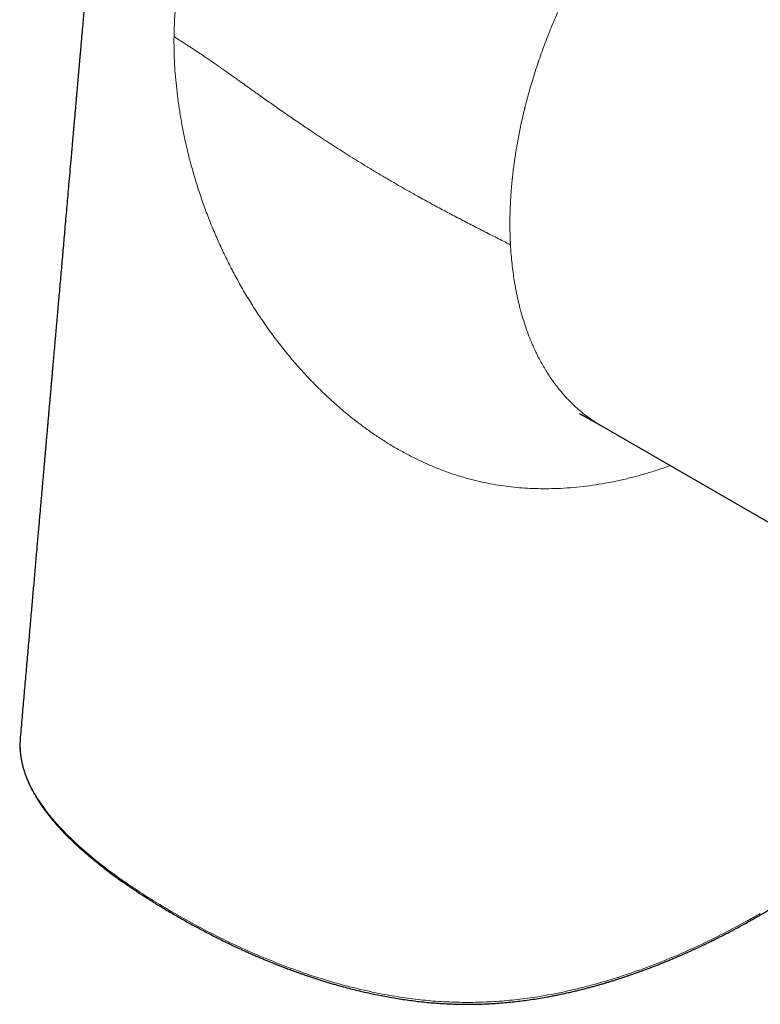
# Model space of a CAD drawing. Header units: millimetres. Extents: x 8 to 709, y 12 to 626.
# Tile 17 of 44: x 607 to 654, y 21 to 84. Entities that reach past the tile are written whole.
import ezdxf

# ---------------------------------------------------------------- set-up
doc = ezdxf.new("R2010")
doc.units = ezdxf.units.MM

msp = doc.modelspace()

# ---------------------------------------------------------------- linework, layer by layer
at = {"color": 7, "linetype": 'Continuous', "lineweight": 30}
msp.add_line((643.882, 57.709), (659.165, 48.886), dxfattribs=at)
at = {"color": 8, "linetype": 'Continuous', "lineweight": 0}
msp.add_arc((653.064, 26.278), 0.129, 305.98544, 9.21387, dxfattribs=at)
at = {"color": 7, "linetype": 'Continuous', "lineweight": 30}
for points, knots in [([(614.805, 127.494), (614.799, 127.43), (614.786, 127.278), (614.766, 127.044), (614.744, 126.794), (614.723, 126.559), (614.704, 126.341), (614.687, 126.141), (614.671, 125.958), (614.656, 125.787), (614.642, 125.629), (614.629, 125.484), (614.618, 125.351), (614.607, 125.231), (614.598, 125.123), (614.589, 125.028), (614.58, 124.916), (614.568, 124.783), (614.554, 124.622), (614.539, 124.454), (614.524, 124.28), (614.508, 124.101), (614.492, 123.917), (614.476, 123.728), (614.459, 123.532), (614.441, 123.327), (614.421, 123.101), (614.399, 122.855), (614.376, 122.586), (614.351, 122.302), (614.329, 122.055), (614.311, 121.847), (614.297, 121.682), (614.282, 121.513), (614.267, 121.343), (614.253, 121.178), (614.238, 121.012), (614.224, 120.849), (614.21, 120.689), (614.197, 120.544), (614.186, 120.413), (614.176, 120.304), (614.168, 120.214), (614.162, 120.141), (614.156, 120.071), (614.15, 120), (614.142, 119.912), (614.133, 119.806), (614.122, 119.681), (614.11, 119.544), (614.097, 119.397), (614.083, 119.239), (614.069, 119.074), (614.054, 118.901), (614.038, 118.722), (614.021, 118.533), (614.004, 118.335), (613.979, 118.051), (613.947, 117.687), (613.909, 117.249), (613.872, 116.823), (613.837, 116.423), (613.804, 116.049), (613.774, 115.7), (613.744, 115.36), (613.715, 115.029), (613.687, 114.709), (613.66, 114.398), (613.633, 114.098), (613.607, 113.796), (613.581, 113.494), (613.554, 113.192), (613.529, 112.906), (613.505, 112.634), (613.485, 112.404), (613.468, 112.212), (613.454, 112.05), (613.44, 111.882), (613.424, 111.706), (613.408, 111.521), (613.39, 111.313), (613.37, 111.081), (613.347, 110.823), (613.323, 110.553), (613.299, 110.27), (613.264, 109.877), (613.221, 109.379), (613.17, 108.797), (613.12, 108.231), (613.072, 107.682), (613.024, 107.13), (612.976, 106.578), (612.935, 106.109), (612.901, 105.729), (612.876, 105.442), (612.852, 105.168), (612.829, 104.907), (612.808, 104.659), (612.787, 104.423), (612.769, 104.22), (612.754, 104.047), (612.741, 103.903), (612.729, 103.763), (612.717, 103.624), (612.704, 103.479), (612.691, 103.327), (612.677, 103.166), (612.662, 102.997), (612.645, 102.806), (612.627, 102.593), (612.606, 102.356), (612.584, 102.107), (612.561, 101.844), (612.537, 101.57), (612.503, 101.174), (612.458, 100.665), (612.404, 100.051), (612.351, 99.447), (612.3, 98.854), (612.251, 98.302), (612.207, 97.791), (612.165, 97.32), (612.125, 96.856), (612.085, 96.399), (612.045, 95.95), (612.01, 95.541), (611.978, 95.176), (611.95, 94.856), (611.923, 94.552), (611.898, 94.263), (611.874, 93.989), (611.852, 93.741), (611.833, 93.519), (611.815, 93.32), (611.799, 93.132), (611.783, 92.956), (611.77, 92.807), (611.76, 92.685), (611.751, 92.588), (611.743, 92.494), (611.735, 92.403), (611.727, 92.31), (611.717, 92.203), (611.706, 92.078), (611.694, 91.935), (611.68, 91.779), (611.666, 91.612), (611.65, 91.434), (611.633, 91.245), (611.616, 91.045), (611.597, 90.834), (611.579, 90.623), (611.561, 90.413), (611.543, 90.206), (611.524, 89.991), (611.504, 89.767), (611.484, 89.537), (611.46, 89.263), (611.433, 88.951), (611.402, 88.606), (611.373, 88.265), (611.343, 87.931), (611.315, 87.602), (611.287, 87.288), (611.261, 86.988), (611.237, 86.718), (611.216, 86.477), (611.197, 86.262), (611.179, 86.058), (611.162, 85.863), (611.146, 85.673), (611.129, 85.482), (611.112, 85.284), (611.092, 85.057), (611.069, 84.8), (611.044, 84.51), (611.017, 84.205), (610.989, 83.884), (610.96, 83.548), (610.929, 83.197), (610.897, 82.831), (610.863, 82.45), (610.829, 82.053), (610.797, 81.693), (610.77, 81.379), (610.747, 81.119), (610.725, 80.87), (610.704, 80.632), (610.684, 80.404), (610.665, 80.181), (610.646, 79.963), (610.627, 79.751), (610.61, 79.551), (610.593, 79.365), (610.578, 79.191), (610.564, 79.03), (610.551, 78.885), (610.54, 78.756), (610.53, 78.641), (610.521, 78.535), (610.511, 78.429), (610.502, 78.318), (610.491, 78.19), (610.478, 78.044), (610.463, 77.879), (610.448, 77.701), (610.431, 77.512), (610.414, 77.311), (610.395, 77.101), (610.376, 76.88), (610.355, 76.647), (610.333, 76.396), (610.31, 76.126), (610.284, 75.836), (610.258, 75.533), (610.23, 75.218), (610.202, 74.895), (610.161, 74.422), (610.106, 73.804), (610.022, 72.845), (609.922, 71.698), (609.809, 70.411), (609.702, 69.184), (609.6, 68.016), (609.498, 66.86), (609.421, 65.979), (609.368, 65.369), (609.338, 65.026), (609.308, 64.684), (609.278, 64.344), (609.248, 64.007), (609.218, 63.658), (609.187, 63.3), (609.154, 62.934), (609.123, 62.579), (609.093, 62.235), (609.064, 61.9), (609.036, 61.576), (609.008, 61.264), (608.982, 60.965), (608.957, 60.678), (608.933, 60.404), (608.91, 60.142), (608.888, 59.893), (608.867, 59.656), (608.848, 59.432), (608.829, 59.22), (608.812, 59.021), (608.795, 58.835), (608.781, 58.673), (608.769, 58.534), (608.759, 58.416), (608.749, 58.305), (608.74, 58.203), (608.731, 58.103), (608.722, 58), (608.712, 57.884), (608.701, 57.752), (608.687, 57.601), (608.673, 57.433), (608.657, 57.249), (608.639, 57.05), (608.621, 56.837), (608.601, 56.614), (608.581, 56.382), (608.559, 56.14), (608.537, 55.886), (608.514, 55.618), (608.489, 55.331), (608.462, 55.025), (608.433, 54.698), (608.403, 54.356), (608.372, 54), (608.339, 53.629), (608.306, 53.251), (608.273, 52.866), (608.239, 52.476), (608.203, 52.072), (608.167, 51.656), (608.129, 51.223), (608.09, 50.775), (608.049, 50.31), (608.007, 49.832), (607.964, 49.34), (607.92, 48.835), (607.874, 48.316), (607.829, 47.799), (607.784, 47.284), (607.739, 46.773), (607.693, 46.25), (607.646, 45.716), (607.599, 45.17), (607.55, 44.613), (607.5, 44.044), (607.449, 43.464), (607.397, 42.873), (607.345, 42.27), (607.291, 41.656), (607.237, 41.042), (607.183, 40.43), (607.13, 39.819), (607.076, 39.199), (607.02, 38.568), (606.983, 38.144), (606.964, 37.93)], [0, 0, 0, 0, 0.0021346, 0.00507, 0.0078482, 0.0104691, 0.0129327, 0.0151115, 0.0171505, 0.0190497, 0.020809, 0.0224286, 0.0239083, 0.0252482, 0.0264483, 0.0275086, 0.0284301, 0.0301641, 0.031955, 0.0338301, 0.0357638, 0.037756, 0.0398068, 0.0419161, 0.0440866, 0.0463653, 0.0487693, 0.0516107, 0.0546092, 0.057765, 0.0610781, 0.0628762, 0.0647175, 0.0666019, 0.0685251, 0.0703805, 0.0721232, 0.0740654, 0.0758452, 0.0774626, 0.0789174, 0.0802099, 0.0811114, 0.0819126, 0.0826525, 0.0834509, 0.0843163, 0.0855905, 0.0869868, 0.088505, 0.0901452, 0.0919073, 0.0937915, 0.0956796, 0.0976762, 0.0997813, 0.1019947, 0.1042804, 0.1092957, 0.1141766, 0.118923, 0.1235348, 0.1275389, 0.1314358, 0.1352255, 0.1389079, 0.1424832, 0.1459511, 0.1493008, 0.1525246, 0.1560473, 0.1594064, 0.1626018, 0.1656335, 0.1685016, 0.1702909, 0.1720603, 0.1739252, 0.1758899, 0.1779545, 0.1801189, 0.182848, 0.1857209, 0.1887375, 0.191898, 0.1952023, 0.2018736, 0.2085699, 0.2146783, 0.2208067, 0.2269551, 0.2331234, 0.239298, 0.2426414, 0.245842, 0.2488999, 0.251815, 0.2545874, 0.257217, 0.2597038, 0.2613855, 0.262995, 0.2645323, 0.2660531, 0.2676736, 0.269366, 0.2711581, 0.27305, 0.2750418, 0.277543, 0.2801857, 0.2829698, 0.2858954, 0.2889624, 0.2921709, 0.2991403, 0.3059952, 0.3127354, 0.3193609, 0.3258719, 0.33121, 0.3364686, 0.3416475, 0.3467469, 0.3517666, 0.3567015, 0.3604328, 0.3639964, 0.3673922, 0.3706202, 0.3736806, 0.3765732, 0.3789141, 0.3811323, 0.3832278, 0.3852006, 0.3870507, 0.3881956, 0.3892879, 0.3903277, 0.3913155, 0.3923374, 0.3934533, 0.3949163, 0.3965145, 0.398248, 0.4001166, 0.4021204, 0.4042201, 0.4064503, 0.4088108, 0.4113018, 0.4135176, 0.4158273, 0.418231, 0.4207285, 0.4233199, 0.4259329, 0.4299257, 0.4337801, 0.437496, 0.4413236, 0.4449923, 0.448502, 0.4518527, 0.4550444, 0.4575429, 0.4599345, 0.4622192, 0.464397, 0.4664706, 0.4685753, 0.4707877, 0.4731078, 0.4761772, 0.4794167, 0.4828263, 0.4864061, 0.490156, 0.4940761, 0.4981663, 0.5024266, 0.5068571, 0.5114577, 0.5144793, 0.5173822, 0.5201657, 0.5228299, 0.5253749, 0.5278005, 0.5303107, 0.5326788, 0.534905, 0.5369892, 0.5389315, 0.5407318, 0.5423901, 0.5437856, 0.5450617, 0.5462186, 0.5473628, 0.5485996, 0.549929, 0.5516464, 0.5534971, 0.5554811, 0.5575985, 0.5598491, 0.5621893, 0.564658, 0.5672553, 0.5699813, 0.5730693, 0.5763074, 0.5796953, 0.5832333, 0.5868809, 0.5905262, 0.5990828, 0.6075891, 0.6226538, 0.6375582, 0.6507302, 0.6637744, 0.6766907, 0.6894792, 0.6933208, 0.6971508, 0.7009691, 0.7047757, 0.7085576, 0.7122511, 0.7164798, 0.7205741, 0.7245338, 0.7283591, 0.7321239, 0.7357486, 0.7392332, 0.7425778, 0.7457824, 0.748847, 0.7517715, 0.754556, 0.7572005, 0.7597049, 0.7620693, 0.7642937, 0.766378, 0.7683223, 0.769724, 0.7710427, 0.7722783, 0.773446, 0.7744631, 0.7756174, 0.776909, 0.7783378, 0.780061, 0.781949, 0.7840017, 0.7862193, 0.7886016, 0.7911488, 0.7937013, 0.7964003, 0.7992459, 0.8022379, 0.8053764, 0.8088653, 0.8125189, 0.8163373, 0.8203206, 0.8244686, 0.8287814, 0.8329987, 0.8373625, 0.8418728, 0.8465296, 0.851333, 0.8563741, 0.8615672, 0.8669121, 0.8724089, 0.8780576, 0.8838581, 0.8898106, 0.8954004, 0.9011178, 0.9069628, 0.9129355, 0.9190358, 0.9252637, 0.9316192, 0.9381024, 0.9447131, 0.9514515, 0.9583175, 0.9653111, 0.972022, 0.9788463, 0.9857841, 0.9928353, 1, 1, 1, 1]), ([(642.472, 58.494), (642.472, 58.494), (642.472, 58.494), (642.473, 58.494), (642.475, 58.493), (642.477, 58.492), (642.479, 58.491), (642.483, 58.489), (642.488, 58.487), (642.494, 58.484), (642.5, 58.481), (642.505, 58.478), (642.51, 58.475), (642.516, 58.472), (642.523, 58.469), (642.53, 58.465), (642.538, 58.461), (642.545, 58.458), (642.553, 58.454), (642.563, 58.449), (642.576, 58.442), (642.593, 58.433), (642.61, 58.424), (642.627, 58.415), (642.64, 58.409), (642.651, 58.403), (642.662, 58.397), (642.675, 58.39), (642.692, 58.381), (642.718, 58.367), (642.752, 58.348), (642.791, 58.327), (642.833, 58.305), (642.877, 58.281), (642.915, 58.259), (642.945, 58.243), (642.967, 58.231), (642.99, 58.218), (643.015, 58.204), (643.042, 58.189), (643.07, 58.173), (643.096, 58.159), (643.119, 58.146), (643.143, 58.132), (643.172, 58.115), (643.206, 58.096), (643.242, 58.076), (643.274, 58.058), (643.304, 58.041), (643.331, 58.025), (643.361, 58.008), (643.392, 57.99), (643.424, 57.972), (643.453, 57.956), (643.475, 57.943), (643.491, 57.934), (643.507, 57.925), (643.528, 57.913), (643.557, 57.896), (643.597, 57.873), (643.65, 57.842), (643.718, 57.803), (643.797, 57.758), (643.854, 57.725), (643.884, 57.707)], [0, 0, 0, 0, 0.012384, 0.027243, 0.04046, 0.053548, 0.066995, 0.082642, 0.100609, 0.117943, 0.132959, 0.144961, 0.156435, 0.166231, 0.178828, 0.192601, 0.20504, 0.215935, 0.225019, 0.238704, 0.2553, 0.275429, 0.296533, 0.314011, 0.327575, 0.335952, 0.346661, 0.358927, 0.369228, 0.39308, 0.423373, 0.45215, 0.479388, 0.510805, 0.540152, 0.553055, 0.565644, 0.5793, 0.594149, 0.609681, 0.625726, 0.640328, 0.651665, 0.663748, 0.678675, 0.69664, 0.715082, 0.732304, 0.745385, 0.758432, 0.772438, 0.787409, 0.803205, 0.816952, 0.827519, 0.833022, 0.839085, 0.848262, 0.86056, 0.875983, 0.899657, 0.928217, 0.961664, 1, 1, 1, 1]), ([(606.966, 37.928), (606.965, 37.92), (606.963, 37.901), (606.961, 37.872), (606.959, 37.834), (606.956, 37.788), (606.953, 37.734), (606.95, 37.672), (606.948, 37.605), (606.946, 37.535), (606.946, 37.465), (606.946, 37.357), (606.95, 37.214), (606.96, 37.065), (606.97, 36.951), (606.979, 36.871), (606.988, 36.798), (606.996, 36.739), (607.003, 36.692), (607.008, 36.656), (607.014, 36.622), (607.02, 36.584), (607.028, 36.539), (607.038, 36.484), (607.05, 36.422), (607.064, 36.353), (607.08, 36.279), (607.098, 36.203), (607.117, 36.126), (607.142, 36.032), (607.173, 35.921), (607.212, 35.791), (607.255, 35.658), (607.297, 35.539), (607.333, 35.44), (607.363, 35.364), (607.388, 35.299), (607.41, 35.245), (607.427, 35.205), (607.439, 35.177), (607.447, 35.158), (607.455, 35.139), (607.463, 35.119), (607.474, 35.095), (607.489, 35.06), (607.51, 35.013), (607.535, 34.957), (607.562, 34.899), (607.59, 34.842), (607.617, 34.785), (607.644, 34.73), (607.674, 34.671), (607.707, 34.607), (607.742, 34.54), (607.778, 34.473), (607.816, 34.403), (607.859, 34.326), (607.906, 34.243), (607.959, 34.153), (608.017, 34.057), (608.081, 33.953), (608.152, 33.842), (608.221, 33.736), (608.289, 33.636), (608.352, 33.543), (608.42, 33.447), (608.489, 33.351), (608.556, 33.26), (608.617, 33.178), (608.67, 33.108), (608.714, 33.051), (608.75, 33.005), (608.782, 32.965), (608.809, 32.93), (608.833, 32.9), (608.853, 32.876), (608.875, 32.848), (608.902, 32.814), (608.937, 32.772), (608.976, 32.724), (609.021, 32.67), (609.071, 32.611), (609.127, 32.545), (609.189, 32.472), (609.258, 32.394), (609.33, 32.313), (609.405, 32.229), (609.483, 32.143), (609.567, 32.052), (609.653, 31.96), (609.74, 31.869), (609.825, 31.781), (609.908, 31.697), (609.994, 31.61), (610.084, 31.52), (610.177, 31.429), (610.264, 31.344), (610.347, 31.265), (610.425, 31.191), (610.497, 31.124), (610.565, 31.061), (610.643, 30.989), (610.737, 30.903), (610.852, 30.8), (610.976, 30.69), (611.105, 30.577), (611.238, 30.463), (611.374, 30.347), (611.518, 30.226), (611.669, 30.102), (611.825, 29.975), (611.983, 29.849), (612.142, 29.723), (612.367, 29.548), (612.661, 29.325), (613.027, 29.055), (613.334, 28.834), (613.578, 28.663), (613.752, 28.543), (613.921, 28.427), (614.084, 28.317), (614.239, 28.213), (614.385, 28.117), (614.522, 28.027), (614.632, 27.955), (614.714, 27.902), (614.768, 27.867), (614.814, 27.838), (614.852, 27.813), (614.88, 27.795), (614.902, 27.781), (614.92, 27.77), (614.941, 27.756), (614.968, 27.739), (615, 27.719), (615.055, 27.684), (615.135, 27.634), (615.235, 27.571), (615.339, 27.506), (615.446, 27.439), (615.561, 27.368), (615.685, 27.292), (615.818, 27.211), (615.955, 27.128), (616.173, 26.997), (616.469, 26.822), (616.829, 26.612), (617.17, 26.417), (617.492, 26.236), (617.809, 26.06), (618.139, 25.881), (618.482, 25.697), (618.841, 25.508), (619.201, 25.322), (619.562, 25.14), (619.928, 24.959), (620.302, 24.777), (620.688, 24.595), (621.03, 24.436), (621.326, 24.302), (621.571, 24.193), (621.821, 24.083), (622.072, 23.975), (622.321, 23.869), (622.557, 23.771), (622.779, 23.679), (622.988, 23.595), (623.188, 23.515), (623.379, 23.439), (623.604, 23.352), (623.866, 23.252), (624.171, 23.138), (624.436, 23.041), (624.666, 22.959), (624.863, 22.889), (625.071, 22.817), (625.292, 22.742), (625.527, 22.663), (625.776, 22.582), (626.037, 22.499), (626.305, 22.415), (626.576, 22.333), (626.846, 22.253), (627.182, 22.157), (627.584, 22.047), (628.05, 21.925), (628.509, 21.812), (628.964, 21.706), (629.419, 21.607), (629.878, 21.515), (630.339, 21.428), (630.803, 21.348), (631.269, 21.275), (631.738, 21.209), (632.21, 21.149), (632.685, 21.098), (633.162, 21.054), (633.642, 21.019), (634.123, 20.992), (634.605, 20.973), (635.088, 20.963), (635.571, 20.963), (636.054, 20.971), (636.536, 20.988), (637.018, 21.014), (637.497, 21.048), (637.975, 21.09), (638.452, 21.14), (638.927, 21.198), (639.4, 21.263), (639.874, 21.337), (640.295, 21.408), (640.662, 21.476), (640.976, 21.537), (641.291, 21.601), (641.605, 21.668), (641.916, 21.738), (642.218, 21.809), (642.509, 21.879), (642.787, 21.949), (643.052, 22.019), (643.306, 22.087), (643.547, 22.153), (643.766, 22.215), (643.97, 22.274), (644.167, 22.333), (644.376, 22.396), (644.597, 22.464), (644.829, 22.537), (645.053, 22.609), (645.267, 22.679), (645.469, 22.747), (645.67, 22.816), (645.865, 22.883), (646.05, 22.948), (646.224, 23.01), (646.392, 23.071), (646.553, 23.13), (646.708, 23.187), (646.851, 23.241), (646.987, 23.293), (647.152, 23.356), (647.354, 23.434), (647.595, 23.529), (647.799, 23.611), (647.964, 23.678), (648.088, 23.729), (648.214, 23.781), (648.344, 23.835), (648.485, 23.895), (648.638, 23.96), (648.804, 24.031), (648.98, 24.108), (649.168, 24.19), (649.365, 24.278), (649.568, 24.369), (649.776, 24.464), (649.989, 24.563), (650.211, 24.667), (650.441, 24.776), (650.688, 24.896), (650.955, 25.026), (651.24, 25.168), (651.534, 25.317), (651.838, 25.474), (652.152, 25.638), (652.474, 25.809), (652.804, 25.988), (653.027, 26.111), (653.139, 26.173)], [0, 0, 0, 0, 0.000523, 0.001214, 0.002076, 0.003255, 0.004653, 0.00627, 0.008103, 0.009995, 0.011858, 0.013692, 0.018589, 0.02327, 0.02553, 0.027698, 0.029623, 0.031287, 0.032412, 0.033377, 0.0342, 0.035115, 0.03635, 0.037793, 0.039444, 0.041302, 0.043265, 0.045269, 0.047314, 0.0494, 0.052761, 0.056224, 0.059787, 0.063439, 0.065772, 0.067818, 0.069575, 0.071045, 0.072227, 0.072845, 0.07334, 0.073783, 0.074333, 0.074998, 0.075778, 0.077191, 0.078803, 0.080403, 0.081977, 0.083525, 0.085046, 0.086542, 0.088452, 0.090319, 0.092141, 0.094029, 0.096165, 0.098552, 0.101033, 0.103737, 0.106663, 0.109813, 0.113185, 0.11573, 0.118388, 0.12116, 0.124013, 0.126671, 0.129071, 0.131214, 0.132717, 0.134062, 0.135248, 0.136275, 0.137143, 0.137853, 0.13845, 0.139587, 0.140842, 0.14223, 0.143816, 0.145607, 0.147564, 0.149719, 0.152071, 0.154621, 0.157063, 0.159663, 0.162419, 0.165299, 0.168102, 0.170798, 0.173387, 0.175869, 0.178872, 0.181702, 0.184359, 0.186842, 0.189152, 0.191289, 0.193253, 0.195091, 0.19814, 0.20143, 0.204961, 0.208732, 0.212303, 0.216066, 0.220021, 0.224153, 0.228329, 0.232517, 0.236717, 0.240929, 0.250097, 0.25932, 0.268598, 0.272963, 0.277186, 0.281254, 0.285167, 0.288924, 0.29229, 0.295521, 0.298617, 0.300023, 0.301283, 0.302354, 0.303237, 0.303931, 0.304365, 0.304724, 0.305204, 0.305825, 0.306585, 0.307433, 0.309627, 0.312097, 0.314348, 0.316788, 0.319417, 0.322234, 0.32524, 0.328384, 0.33151, 0.339957, 0.348187, 0.355353, 0.362347, 0.369169, 0.37589, 0.383488, 0.391042, 0.398554, 0.406023, 0.413462, 0.421039, 0.428807, 0.436765, 0.441522, 0.446345, 0.451233, 0.456182, 0.461008, 0.465625, 0.469785, 0.47376, 0.477547, 0.481148, 0.484562, 0.490204, 0.495841, 0.501477, 0.504878, 0.508468, 0.512249, 0.51622, 0.520469, 0.524917, 0.529564, 0.534374, 0.539153, 0.543869, 0.548525, 0.556683, 0.564644, 0.572406, 0.579996, 0.587563, 0.59513, 0.602698, 0.610222, 0.617745, 0.625267, 0.632789, 0.640314, 0.64784, 0.655367, 0.662895, 0.670423, 0.677951, 0.68548, 0.693008, 0.700536, 0.708062, 0.715589, 0.723116, 0.730669, 0.738219, 0.745781, 0.753423, 0.761157, 0.766271, 0.771425, 0.776618, 0.78185, 0.787097, 0.792189, 0.797094, 0.801812, 0.806344, 0.810689, 0.814847, 0.818824, 0.822045, 0.825489, 0.829158, 0.83305, 0.837165, 0.841504, 0.845032, 0.848695, 0.852417, 0.855968, 0.859336, 0.862519, 0.865517, 0.868602, 0.871465, 0.874104, 0.876558, 0.879052, 0.883378, 0.887916, 0.892667, 0.89498, 0.89734, 0.899748, 0.902216, 0.904852, 0.907859, 0.911083, 0.914524, 0.918182, 0.922057, 0.926149, 0.930206, 0.934455, 0.938897, 0.943532, 0.948359, 0.953974, 0.959829, 0.965925, 0.97226, 0.978835, 0.985651, 0.992706, 1, 1, 1, 1]), ([(653.139, 26.173), (653.214, 26.215), (653.361, 26.297), (653.575, 26.417), (653.778, 26.533), (653.97, 26.644), (654.152, 26.75), (654.334, 26.856), (654.513, 26.962), (654.689, 27.067), (654.851, 27.165), (654.995, 27.253), (655.122, 27.33), (655.233, 27.399), (655.334, 27.461), (655.424, 27.517), (655.504, 27.567), (655.573, 27.611), (655.633, 27.648), (655.684, 27.681), (655.728, 27.709), (655.765, 27.732), (655.794, 27.75), (655.82, 27.767), (655.849, 27.786), (655.888, 27.81), (655.939, 27.843), (656, 27.882), (656.068, 27.926), (656.139, 27.972), (656.213, 28.02), (656.307, 28.082), (656.421, 28.157), (656.558, 28.248), (656.701, 28.344), (656.85, 28.445), (657.005, 28.551), (657.165, 28.662), (657.42, 28.84), (657.762, 29.086), (658.116, 29.349), (658.394, 29.56), (658.6, 29.72), (658.803, 29.88), (659.001, 30.04), (659.179, 30.186), (659.336, 30.317), (659.471, 30.431), (659.599, 30.541), (659.718, 30.644), (659.824, 30.738), (659.918, 30.821), (660.001, 30.896), (660.078, 30.966), (660.155, 31.037), (660.235, 31.11), (660.319, 31.189), (660.408, 31.273), (660.501, 31.363), (660.601, 31.459), (660.705, 31.562), (660.81, 31.667), (660.914, 31.773), (661.016, 31.878), (661.12, 31.988), (661.222, 32.097), (661.319, 32.203), (661.406, 32.299), (661.484, 32.388), (661.554, 32.468), (661.618, 32.542), (661.675, 32.609), (661.726, 32.67), (661.772, 32.725), (661.812, 32.774), (661.847, 32.818), (661.88, 32.857), (661.909, 32.894), (661.94, 32.933), (661.975, 32.978), (662.018, 33.032), (662.067, 33.096), (662.122, 33.167), (662.179, 33.244), (662.24, 33.327), (662.304, 33.415), (662.38, 33.522), (662.464, 33.644), (662.549, 33.771), (662.625, 33.888), (662.691, 33.993), (662.752, 34.093), (662.811, 34.191), (662.868, 34.288), (662.921, 34.382), (662.968, 34.467), (663.011, 34.547), (663.051, 34.625), (663.098, 34.717), (663.152, 34.825), (663.199, 34.924), (663.233, 35), (663.256, 35.05), (663.277, 35.098), (663.295, 35.141), (663.31, 35.176), (663.322, 35.204), (663.332, 35.228), (663.341, 35.249), (663.35, 35.272), (663.361, 35.3), (663.374, 35.333), (663.391, 35.376), (663.412, 35.43), (663.437, 35.498), (663.465, 35.574), (663.493, 35.657), (663.522, 35.743), (663.562, 35.872), (663.612, 36.045), (663.653, 36.21), (663.679, 36.327), (663.693, 36.391), (663.705, 36.453), (663.716, 36.511), (663.724, 36.558), (663.731, 36.595), (663.736, 36.624), (663.739, 36.648), (663.742, 36.667), (663.746, 36.688), (663.75, 36.715), (663.755, 36.751), (663.761, 36.795), (663.767, 36.847), (663.774, 36.907), (663.782, 36.987), (663.791, 37.089), (663.799, 37.213), (663.804, 37.344), (663.806, 37.482), (663.804, 37.629), (663.799, 37.764), (663.793, 37.851), (663.79, 37.887)], [0, 0, 0, 0, 0.013356, 0.026138, 0.038346, 0.04998, 0.06104, 0.071527, 0.083151, 0.093979, 0.104011, 0.113247, 0.12082, 0.127759, 0.134063, 0.139731, 0.144765, 0.149163, 0.152927, 0.156055, 0.158972, 0.161321, 0.163103, 0.164447, 0.166265, 0.168732, 0.171847, 0.175974, 0.180388, 0.184982, 0.189754, 0.194705, 0.203124, 0.212015, 0.221378, 0.231213, 0.24152, 0.252287, 0.263166, 0.292863, 0.322233, 0.337059, 0.351799, 0.366454, 0.381023, 0.395365, 0.406099, 0.416324, 0.426041, 0.43525, 0.44395, 0.450813, 0.457322, 0.463479, 0.469366, 0.475712, 0.482686, 0.489836, 0.497544, 0.50581, 0.514635, 0.524019, 0.532526, 0.541445, 0.550777, 0.560144, 0.568917, 0.577086, 0.584234, 0.590845, 0.596918, 0.602453, 0.60745, 0.611909, 0.615832, 0.619352, 0.622564, 0.625504, 0.628323, 0.631921, 0.636299, 0.641457, 0.647395, 0.653343, 0.65991, 0.667097, 0.674414, 0.685399, 0.695758, 0.704477, 0.712696, 0.720413, 0.727628, 0.735563, 0.742785, 0.749294, 0.755186, 0.761058, 0.767015, 0.776255, 0.785691, 0.789452, 0.793243, 0.797003, 0.80032, 0.802842, 0.804948, 0.80664, 0.808037, 0.809731, 0.8118, 0.814244, 0.817063, 0.821407, 0.826418, 0.832097, 0.838329, 0.844687, 0.851134, 0.86668, 0.882716, 0.887377, 0.892079, 0.896754, 0.900946, 0.904567, 0.907012, 0.909105, 0.910845, 0.912233, 0.91336, 0.915426, 0.918066, 0.92128, 0.92507, 0.929435, 0.934374, 0.942771, 0.951693, 0.961126, 0.971068, 0.981519, 0.99248, 1, 1, 1, 1])]:
    msp.add_open_spline(points, degree=3, knots=knots, dxfattribs=at)
at = {"color": 8, "linetype": 'Continuous', "lineweight": 0}
for points, knots in [([(616.729, 82.45), (616.739, 82.829), (616.758, 83.586), (616.851, 84.673), (616.992, 85.719), (617.185, 86.719), (617.427, 87.671), (617.72, 88.573), (618.062, 89.424), (618.455, 90.226), (618.897, 90.978), (619.39, 91.684), (619.932, 92.342), (620.525, 92.958), (621.169, 93.533), (621.865, 94.071), (622.612, 94.575), (623.411, 95.047), (624.263, 95.492), (625.166, 95.913), (626.118, 96.313), (627.064, 96.675), (627.992, 97.004), (628.895, 97.305), (629.827, 97.602), (630.787, 97.896), (631.772, 98.189), (632.778, 98.484), (633.804, 98.782), (634.846, 99.085), (635.898, 99.396), (636.958, 99.715), (638.021, 100.044), (639.082, 100.382), (640.138, 100.731), (641.185, 101.089), (642.219, 101.459), (643.239, 101.839), (644.24, 102.229), (645.286, 102.656), (646.368, 103.122), (647.475, 103.63), (648.539, 104.151), (649.562, 104.682), (650.202, 105.044), (650.522, 105.225)], [0, 0, 0, 0, 0.025001, 0.050002, 0.074999, 0.099995, 0.124996, 0.149995, 0.17499, 0.19999, 0.224994, 0.249998, 0.274995, 0.299992, 0.32499, 0.34999, 0.374991, 0.399993, 0.424997, 0.449998, 0.474993, 0.499984, 0.520815, 0.541655, 0.562497, 0.583334, 0.604166, 0.624995, 0.645831, 0.666666, 0.687493, 0.708328, 0.729165, 0.749995, 0.770827, 0.791661, 0.812494, 0.833328, 0.854165, 0.875001, 0.899999, 0.924992, 0.949992, 0.974995, 1, 1, 1, 1]), ([(654.16, 99.577), (654.021, 99.495), (653.742, 99.332), (653.325, 99.071), (652.908, 98.799), (652.491, 98.515), (652.079, 98.22), (651.669, 97.915), (651.264, 97.601), (650.861, 97.276), (650.459, 96.939), (650.06, 96.591), (649.663, 96.232), (649.268, 95.863), (648.949, 95.553), (648.703, 95.308), (648.529, 95.132), (648.356, 94.954), (648.183, 94.774), (648.011, 94.592), (647.84, 94.408), (647.605, 94.151), (647.306, 93.817), (646.945, 93.401), (646.588, 92.974), (646.233, 92.536), (645.884, 92.092), (645.54, 91.64), (645.202, 91.181), (644.869, 90.712), (644.539, 90.235), (644.214, 89.748), (643.894, 89.252), (643.579, 88.747), (643.282, 88.255), (643.003, 87.776), (642.811, 87.437), (642.69, 87.22), (642.639, 87.127), (642.589, 87.035), (642.538, 86.942), (642.488, 86.849), (642.438, 86.756), (642.388, 86.663), (642.27, 86.441), (642.086, 86.086), (641.838, 85.594), (641.595, 85.092), (641.355, 84.58), (641.122, 84.062), (640.895, 83.538), (640.674, 83.007), (640.459, 82.468), (640.25, 81.92), (640.048, 81.364), (639.853, 80.801), (639.665, 80.229), (639.492, 79.674), (639.333, 79.135), (639.195, 78.636), (639.103, 78.288), (639.054, 78.094), (639.038, 78.033), (639.023, 77.972), (639.008, 77.911), (638.993, 77.851), (638.949, 77.672), (638.877, 77.369), (638.78, 76.938), (638.687, 76.499), (638.598, 76.049), (638.515, 75.591), (638.439, 75.143), (638.372, 74.706), (638.313, 74.282), (638.274, 73.97), (638.251, 73.772), (638.241, 73.69), (638.232, 73.608), (638.223, 73.525), (638.215, 73.45), (638.208, 73.386), (638.2, 73.302), (638.189, 73.187), (638.172, 73.012), (638.154, 72.802), (638.135, 72.556), (638.117, 72.297), (638.101, 72.024), (638.086, 71.738), (638.075, 71.44), (638.066, 71.126), (638.061, 70.796), (638.06, 70.452), (638.063, 70.138), (638.069, 69.857), (638.075, 69.675), (638.08, 69.556), (638.082, 69.5), (638.085, 69.443), (638.088, 69.386), (638.09, 69.329), (638.093, 69.275), (638.095, 69.24), (638.096, 69.224)], [0, 0, 0, 0, 0.015493, 0.03101, 0.046553, 0.06212, 0.077712, 0.093051, 0.108413, 0.1238, 0.139211, 0.154646, 0.170105, 0.185589, 0.201098, 0.208069, 0.215044, 0.222025, 0.229011, 0.236002, 0.242997, 0.249998, 0.265036, 0.28016, 0.29537, 0.310666, 0.326048, 0.341238, 0.356512, 0.371868, 0.387307, 0.402829, 0.418434, 0.434122, 0.449893, 0.46384, 0.477851, 0.480611, 0.483374, 0.486138, 0.488906, 0.491676, 0.494448, 0.497223, 0.5, 0.514231, 0.528657, 0.543276, 0.55809, 0.573099, 0.588028, 0.603145, 0.618449, 0.63394, 0.649619, 0.665486, 0.681539, 0.697781, 0.712228, 0.726821, 0.739782, 0.741488, 0.743196, 0.744905, 0.746617, 0.74833, 0.749954, 0.761769, 0.773879, 0.786284, 0.798984, 0.81198, 0.82527, 0.83721, 0.849379, 0.861776, 0.864139, 0.866511, 0.868891, 0.871278, 0.873674, 0.875384, 0.876851, 0.881015, 0.885373, 0.892155, 0.899357, 0.906978, 0.915018, 0.923479, 0.932358, 0.941657, 0.95164, 0.962066, 0.972933, 0.980348, 0.987955, 0.98969, 0.991434, 0.993187, 0.994951, 0.996724, 0.998507, 1, 1, 1, 1]), ([(648.241, 55.192), (648.162, 55.163), (647.811, 55.032), (647.206, 54.835), (646.428, 54.602), (645.67, 54.402), (644.9, 54.223), (644.116, 54.068), (643.32, 53.939), (642.513, 53.837), (641.695, 53.765), (640.922, 53.727), (640.197, 53.718), (639.524, 53.732), (638.846, 53.77), (638.166, 53.833), (637.484, 53.921), (636.803, 54.035), (636.123, 54.176), (635.446, 54.346), (634.773, 54.543), (634.08, 54.776), (633.369, 55.048), (632.642, 55.361), (631.928, 55.703), (631.228, 56.073), (630.545, 56.466), (629.88, 56.882), (629.234, 57.317), (628.602, 57.774), (627.924, 58.299), (627.206, 58.897), (626.455, 59.574), (625.729, 60.279), (625.03, 61.011), (624.358, 61.767), (623.712, 62.547), (623.093, 63.348), (622.501, 64.169), (621.937, 65.009), (621.401, 65.867), (620.892, 66.74), (620.412, 67.629), (619.96, 68.531), (619.536, 69.445), (619.141, 70.369), (618.776, 71.302), (618.439, 72.242), (618.132, 73.186), (617.855, 74.134), (617.608, 75.083), (617.4, 75.992), (617.228, 76.859), (617.087, 77.683), (616.968, 78.501), (616.874, 79.312), (616.802, 80.114), (616.754, 80.906), (616.727, 81.687), (616.728, 82.196), (616.729, 82.45)], [0, 0, 0, 0, 0.005806, 0.025682, 0.04307, 0.06046, 0.077864, 0.095275, 0.112683, 0.130084, 0.147477, 0.164866, 0.17878, 0.192703, 0.206627, 0.220548, 0.234466, 0.248384, 0.262304, 0.276223, 0.290143, 0.304067, 0.319665, 0.335259, 0.350841, 0.36642, 0.382002, 0.397312, 0.412628, 0.427948, 0.443266, 0.463146, 0.48302, 0.502897, 0.522778, 0.542664, 0.562553, 0.58244, 0.602323, 0.622206, 0.64209, 0.661973, 0.681856, 0.701738, 0.721621, 0.741507, 0.761395, 0.781282, 0.801165, 0.821045, 0.840924, 0.860805, 0.878206, 0.895607, 0.913007, 0.930406, 0.947805, 0.965203, 0.982602, 1, 1, 1, 1]), ([(616.729, 82.45), (616.806, 82.4), (616.961, 82.298), (617.2, 82.144), (617.445, 81.986), (617.681, 81.834), (617.906, 81.687), (618.121, 81.546), (618.343, 81.399), (618.576, 81.243), (618.819, 81.078), (619.074, 80.904), (619.339, 80.721), (619.615, 80.528), (619.902, 80.327), (620.201, 80.116), (620.497, 79.905), (620.792, 79.695), (621.082, 79.488), (621.383, 79.274), (621.692, 79.053), (622.012, 78.825), (622.34, 78.591), (622.679, 78.351), (623.033, 78.102), (623.403, 77.843), (623.788, 77.574), (624.184, 77.3), (624.59, 77.021), (625.007, 76.738), (625.446, 76.442), (625.91, 76.133), (626.397, 75.813), (626.896, 75.489), (627.406, 75.162), (627.926, 74.834), (628.455, 74.504), (629.013, 74.162), (629.599, 73.808), (630.214, 73.444), (630.838, 73.081), (631.472, 72.718), (632.174, 72.323), (632.945, 71.898), (633.786, 71.444), (634.636, 70.994), (635.494, 70.547), (636.358, 70.104), (637.226, 69.663), (637.806, 69.371), (638.096, 69.224)], [0, 0, 0, 0, 0.011699, 0.02353, 0.035613, 0.048057, 0.058153, 0.068574, 0.079362, 0.09055, 0.102412, 0.114754, 0.127601, 0.140976, 0.154897, 0.169379, 0.184433, 0.198083, 0.212181, 0.22673, 0.241731, 0.257183, 0.273083, 0.289428, 0.306212, 0.32426, 0.342775, 0.361747, 0.381165, 0.401018, 0.421291, 0.443871, 0.466916, 0.490407, 0.514322, 0.538639, 0.563336, 0.58839, 0.616334, 0.64465, 0.673307, 0.702272, 0.731515, 0.769166, 0.807153, 0.845413, 0.883884, 0.922508, 0.96123, 1, 1, 1, 1]), ([(638.096, 69.224), (638.109, 69.011), (638.135, 68.598), (638.191, 68.011), (638.257, 67.471), (638.329, 66.978), (638.398, 66.576), (638.459, 66.254), (638.51, 66.003), (638.561, 65.769), (638.616, 65.534), (638.68, 65.271), (638.784, 64.878), (638.929, 64.383), (639.117, 63.821), (639.274, 63.405), (639.389, 63.12), (639.459, 62.954), (639.529, 62.792), (639.6, 62.633), (639.672, 62.478), (639.745, 62.327), (639.913, 61.987), (640.189, 61.477), (640.594, 60.83), (641.021, 60.235), (641.469, 59.692), (641.948, 59.182), (642.459, 58.709), (642.872, 58.379), (643.154, 58.175), (643.299, 58.075), (643.444, 57.978), (643.59, 57.884), (643.736, 57.794), (643.834, 57.737), (643.882, 57.709)], [0, 0, 0, 0, 0.040146, 0.077774, 0.112883, 0.145473, 0.175544, 0.193869, 0.211114, 0.22728, 0.242365, 0.260494, 0.282888, 0.326589, 0.368841, 0.409645, 0.42306, 0.436311, 0.449397, 0.462319, 0.475077, 0.487671, 0.5001, 0.560996, 0.620659, 0.679088, 0.736283, 0.792245, 0.852377, 0.911018, 0.926131, 0.941141, 0.95605, 0.970855, 0.985559, 1, 1, 1, 1]), ([(653.191, 26.299), (652.677, 26.019), (651.647, 25.46), (650.026, 24.669), (648.34, 23.924), (646.584, 23.234), (644.856, 22.642), (643.166, 22.149), (641.526, 21.752), (639.974, 21.459), (638.53, 21.259), (637.207, 21.137), (635.87, 21.077), (634.529, 21.086), (633.195, 21.162), (631.878, 21.3), (630.584, 21.494), (629.177, 21.764), (627.671, 22.124), (626.084, 22.583), (624.449, 23.131), (622.777, 23.772), (621.075, 24.505), (619.443, 25.287), (617.875, 26.111), (616.364, 26.969), (614.907, 27.858), (613.514, 28.782), (612.202, 29.745), (610.978, 30.748), (609.922, 31.735), (609.034, 32.7), (608.308, 33.637), (607.759, 34.524), (607.37, 35.352), (607.112, 36.11), (606.966, 36.879), (606.924, 37.49), (606.968, 37.84), (606.979, 37.934)], [0, 0, 0, 0, 0.032941, 0.0659, 0.098881, 0.131887, 0.164924, 0.192496, 0.220101, 0.247748, 0.26851, 0.289302, 0.310114, 0.330936, 0.351748, 0.372532, 0.393287, 0.414024, 0.44163, 0.469205, 0.496741, 0.529753, 0.562736, 0.595702, 0.628646, 0.661568, 0.6945, 0.727453, 0.760429, 0.793428, 0.826456, 0.854021, 0.881612, 0.909234, 0.929992, 0.950784, 0.971584, 0.992394, 1, 1, 1, 1]), ([(653.96, 26.734), (653.833, 26.661), (653.578, 26.515), (653.32, 26.371), (653.191, 26.299)], [0, 0, 0, 0, 0.49996, 1, 1, 1, 1])]:
    msp.add_open_spline(points, degree=3, knots=knots, dxfattribs=at)

doc.saveas('drawing.dxf')
